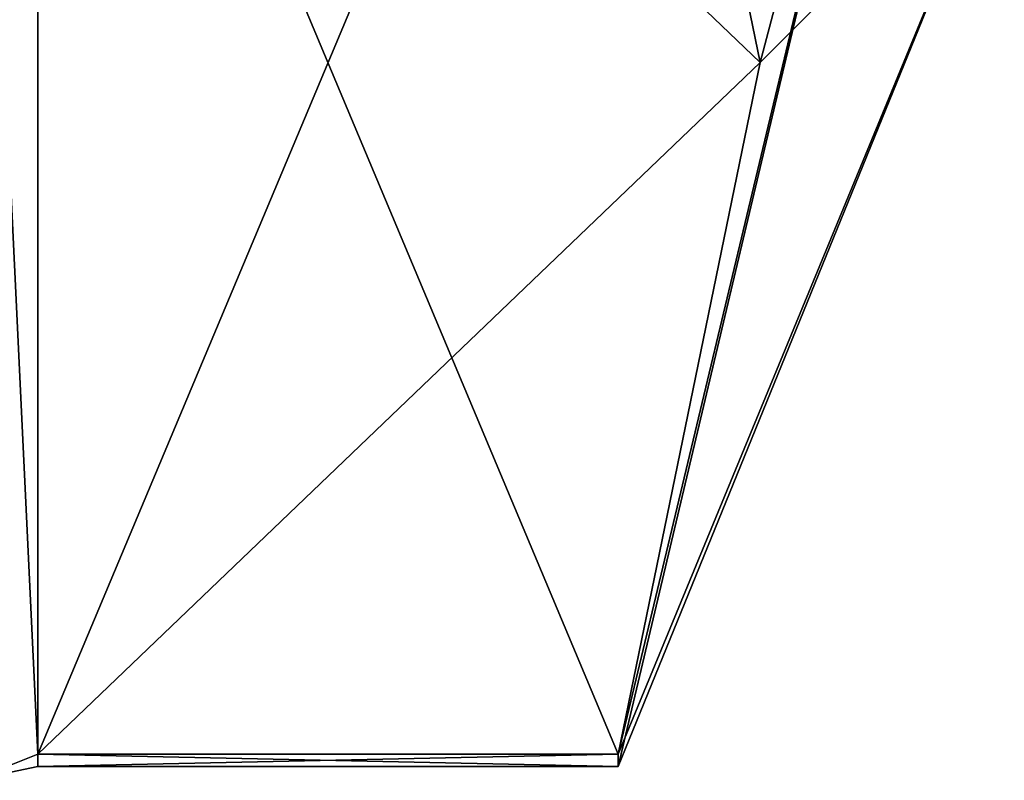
# Model space of a CAD drawing. Extents: x -23 to 700, y -1800 to 0.
# Tile 189 of 196: x 694.8 to 700.1, y -45.67 to -41.58. Entities that reach past the tile are written whole.
import ezdxf

# ---------------------------------------------------------------- set-up
doc = ezdxf.new("R2010")
doc.units = 0
doc.header["$LTSCALE"] = 21.316181
for name, color, linetype in [('1827', 7, 'CONTINUOUS'), ('1828', 7, 'CONTINUOUS'), ('1847', 7, 'CONTINUOUS'), ('1914', 7, 'CONTINUOUS'), ('1915', 7, 'CONTINUOUS'), ('2006', 7, 'CONTINUOUS'), ('2010', 7, 'CONTINUOUS')]:
    doc.layers.add(name, color=color, linetype=linetype)

msp = doc.modelspace()

# ---------------------------------------------------------------- linework, layer by layer
at = {"layer": '1827', "linetype": 'CONTINUOUS'}
for points in [[(694.9, -38.093, 14.4185), (694.9, -45.5332, 1.5315), (698.0232, -38.093, 14.4185), (694.9, -38.093, 14.4185)], [(698.0232, -38.093, 14.4185), (694.9, -45.5332, 1.5315), (698.7857, -41.8131, 7.975), (698.0232, -38.093, 14.4185)], [(698.7857, -41.8131, 7.975), (694.9, -45.5332, 1.5315), (698.0232, -45.5332, 1.5315), (698.7857, -41.8131, 7.975)]]:
    msp.add_3dface(points, dxfattribs=at)
at = {"layer": '1828', "linetype": 'CONTINUOUS'}
for points in [[(694.9, -45.5332, -1.5315), (694.9, -38.093, -14.4185), (698.0232, -45.5332, -1.5315), (694.9, -45.5332, -1.5315)], [(698.0232, -45.5332, -1.5315), (694.9, -38.093, -14.4185), (698.7857, -41.8131, -7.975), (698.0232, -45.5332, -1.5315)], [(698.7857, -41.8131, -7.975), (694.9, -38.093, -14.4185), (698.0232, -38.093, -14.4185), (698.7857, -41.8131, -7.975)]]:
    msp.add_3dface(points, dxfattribs=at)
at = {"layer": '1847', "linetype": 'CONTINUOUS'}
for points in [[(700.1, -36.8388, -8.8388), (698.7857, -41.8131, -7.975), (698.0232, -38.093, -14.4185), (700.1, -36.8388, -8.8388)], [(700.1, -40.5), (700.1, -36.8388, 8.8388), (698.0232, -45.6), (700.1, -40.5)], [(700.1, -36.8388, 8.8388), (698.0232, -38.093, 14.4185), (698.7857, -41.8131, 7.975), (700.1, -36.8388, 8.8388)], [(700.1, -36.8388, 8.8388), (698.7857, -41.8131, 7.975), (698.0232, -45.5332, 1.5315), (700.1, -36.8388, 8.8388)], [(700.1, -36.8388, 8.8388), (698.0232, -45.5332, 1.5315), (698.0232, -45.6), (700.1, -36.8388, 8.8388)], [(700.1, -36.8388, -8.8388), (700.1, -40.5), (698.7857, -41.8131, -7.975), (700.1, -36.8388, -8.8388)], [(700.1, -40.5), (698.0232, -45.5332, -1.5315), (698.7857, -41.8131, -7.975), (700.1, -40.5)], [(698.0232, -45.5332, -1.5315), (700.1, -40.5), (698.0232, -45.6), (698.0232, -45.5332, -1.5315)]]:
    msp.add_3dface(points, dxfattribs=at)
at = {"layer": '1914', "linetype": 'CONTINUOUS'}
for points in [[(694.9, -45.5332, 1.5315), (694.9, -38.093, 14.4185), (694.549, -38.2017, 14.518), (694.9, -45.5332, 1.5315)], [(694.549, -45.6738, 1.5759), (694.9, -45.5332, 1.5315), (694.549, -38.2017, 14.518), (694.549, -45.6738, 1.5759)]]:
    msp.add_3dface(points, dxfattribs=at)
at = {"layer": '1915', "linetype": 'CONTINUOUS'}
for points in [[(694.9, -38.093, -14.4185), (694.9, -45.5332, -1.5315), (694.549, -45.6738, -1.5759), (694.9, -38.093, -14.4185)], [(694.549, -38.2017, -14.518), (694.9, -38.093, -14.4185), (694.549, -45.6738, -1.5759), (694.549, -38.2017, -14.518)]]:
    msp.add_3dface(points, dxfattribs=at)
at = {"layer": '2006', "linetype": 'CONTINUOUS'}
for points in [[(698.0232, -45.5332, 1.5315), (694.9, -45.5332, 1.5315), (694.9, -45.6, -0.0102), (698.0232, -45.5332, 1.5315)], [(698.0232, -45.6), (698.0232, -45.5332, 1.5315), (694.9, -45.6, -0.0102), (698.0232, -45.6)], [(694.9, -45.5332, -1.5315), (698.0232, -45.5332, -1.5315), (698.0232, -45.6), (694.9, -45.5332, -1.5315)], [(694.9, -45.5332, -1.5315), (698.0232, -45.6), (694.9, -45.6, -0.0102), (694.9, -45.5332, -1.5315)]]:
    msp.add_3dface(points, dxfattribs=at)
at = {"layer": '2010', "linetype": 'CONTINUOUS'}
for points in [[(694.9, -45.6, -0.0102), (694.9, -45.5332, 1.5315), (694.549, -45.6738, 1.5759), (694.9, -45.6, -0.0102)], [(694.9, -45.5332, -1.5315), (694.9, -45.6, -0.0102), (694.549, -45.6738, 1.5759), (694.9, -45.5332, -1.5315)], [(694.549, -45.6738, -1.5759), (694.9, -45.5332, -1.5315), (694.549, -45.6738, 1.5759), (694.549, -45.6738, -1.5759)]]:
    msp.add_3dface(points, dxfattribs=at)

doc.saveas('drawing.dxf')
